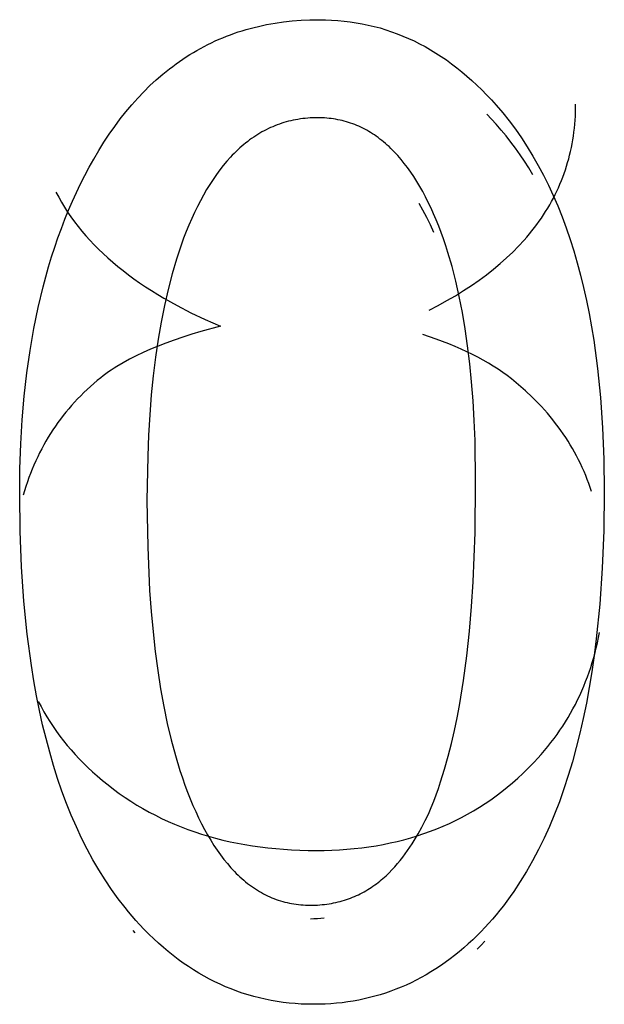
# Model space of a CAD drawing. Header units: millimetres. Extents: x -2637 to -1637, y 678 to 1678.
# Tile 192 of 256: x -1946.17 to -1944.98, y 1049.52 to 1051.52. Entities that reach past the tile are written whole.
import ezdxf

# ---------------------------------------------------------------- set-up
doc = ezdxf.new("R2010")
doc.units = ezdxf.units.MM
doc.layers.add('Make2D$B.SHOW mini', color=7, linetype='Continuous', true_color=0x000000)

msp = doc.modelspace()

# ---------------------------------------------------------------- linework, layer by layer
at = {"layer": 'Make2D$B.SHOW mini', "color": 18, "lineweight": -3, "true_color": 0x000000}
for points in [[(-1946.0182, 1051.2372), (-1946.0079, 1051.2546), (-1945.9974, 1051.2714), (-1945.9866, 1051.2877), (-1945.9756, 1051.3035), (-1945.9643, 1051.3187), (-1945.9527, 1051.3333), (-1945.9409, 1051.3474), (-1945.9288, 1051.3609), (-1945.9165, 1051.3739), (-1945.9039, 1051.3864), (-1945.8911, 1051.3982), (-1945.878, 1051.4096), (-1945.8646, 1051.4204), (-1945.8578, 1051.4255), (-1945.851, 1051.4306), (-1945.8441, 1051.4355), (-1945.8371, 1051.4403), (-1945.8301, 1051.4449), (-1945.823, 1051.4494), (-1945.8158, 1051.4538), (-1945.8085, 1051.458), (-1945.8012, 1051.462), (-1945.7939, 1051.466), (-1945.7864, 1051.4698), (-1945.7789, 1051.4735), (-1945.7714, 1051.477), (-1945.7637, 1051.4804), (-1945.756, 1051.4836), (-1945.7483, 1051.4867), (-1945.7404, 1051.4897), (-1945.7325, 1051.4926), (-1945.7246, 1051.4953), (-1945.7165, 1051.4978), (-1945.7085, 1051.5002), (-1945.7003, 1051.5025), (-1945.6921, 1051.5047), (-1945.6838, 1051.5067), (-1945.667, 1051.5103), (-1945.6499, 1051.5133), (-1945.6326, 1051.5158), (-1945.615, 1051.5178), (-1945.5971, 1051.5191), (-1945.579, 1051.52), (-1945.5606, 1051.5203)], [(-1945.5606, 1051.5203), (-1945.5477, 1051.5201), (-1945.5349, 1051.5196), (-1945.5223, 1051.5187), (-1945.5097, 1051.5176), (-1945.4972, 1051.516), (-1945.4849, 1051.5142), (-1945.4727, 1051.512), (-1945.4605, 1051.5094), (-1945.4485, 1051.5066), (-1945.4366, 1051.5034), (-1945.4248, 1051.4998), (-1945.4131, 1051.4959), (-1945.4015, 1051.4917), (-1945.39, 1051.4871), (-1945.3786, 1051.4822), (-1945.3674, 1051.477), (-1945.3562, 1051.4714), (-1945.3451, 1051.4655), (-1945.3342, 1051.4592), (-1945.3233, 1051.4526), (-1945.3125, 1051.4456), (-1945.3019, 1051.4384), (-1945.2913, 1051.4307), (-1945.2809, 1051.4228), (-1945.2705, 1051.4145), (-1945.2603, 1051.4058), (-1945.2501, 1051.3968), (-1945.2401, 1051.3875), (-1945.2301, 1051.3778), (-1945.2203, 1051.3678), (-1945.2105, 1051.3575), (-1945.2009, 1051.3468)], [(-1945.3369, 1050.9302), (-1945.3185, 1050.9398), (-1945.3008, 1050.9497), (-1945.2836, 1050.9597), (-1945.267, 1050.97), (-1945.2509, 1050.9805), (-1945.2355, 1050.9913), (-1945.2207, 1051.0022), (-1945.2064, 1051.0134), (-1945.1927, 1051.0248), (-1945.1797, 1051.0364), (-1945.1672, 1051.0483), (-1945.1553, 1051.0604), (-1945.1439, 1051.0727), (-1945.1385, 1051.0789), (-1945.1332, 1051.0852), (-1945.128, 1051.0915), (-1945.123, 1051.0979), (-1945.1182, 1051.1044), (-1945.1134, 1051.1109), (-1945.1089, 1051.1174), (-1945.1044, 1051.1241), (-1945.1002, 1051.1308), (-1945.096, 1051.1375), (-1945.092, 1051.1443), (-1945.0882, 1051.1511), (-1945.0845, 1051.158), (-1945.081, 1051.165), (-1945.0776, 1051.172), (-1945.0743, 1051.1791), (-1945.0712, 1051.1862), (-1945.0682, 1051.1934), (-1945.0654, 1051.2006), (-1945.0627, 1051.2079), (-1945.0602, 1051.2153), (-1945.0578, 1051.2227), (-1945.0555, 1051.2302), (-1945.0534, 1051.2377), (-1945.0515, 1051.2453), (-1945.0497, 1051.2529), (-1945.048, 1051.2606), (-1945.0465, 1051.2683), (-1945.0451, 1051.2761), (-1945.0439, 1051.284), (-1945.0428, 1051.2919), (-1945.0419, 1051.2999), (-1945.0411, 1051.3079), (-1945.0404, 1051.316), (-1945.0399, 1051.3242), (-1945.0396, 1051.3324), (-1945.0394, 1051.3406), (-1945.0393, 1051.3489)], [(-1945.2009, 1051.3468), (-1945.1873, 1051.331), (-1945.1742, 1051.3146), (-1945.1616, 1051.2976), (-1945.1493, 1051.2801), (-1945.1375, 1051.2621), (-1945.1261, 1051.2434), (-1945.1152, 1051.2242), (-1945.1046, 1051.2045), (-1945.0945, 1051.1842), (-1945.0849, 1051.1633), (-1945.0757, 1051.1419), (-1945.0669, 1051.1199), (-1945.0585, 1051.0973), (-1945.0505, 1051.0742), (-1945.043, 1051.0506), (-1945.036, 1051.0263), (-1945.0293, 1051.0015), (-1945.0231, 1050.9762), (-1945.0173, 1050.9502), (-1945.0119, 1050.9238), (-1945.007, 1050.8967), (-1945.0025, 1050.8691), (-1944.9948, 1050.8122), (-1944.9888, 1050.753), (-1944.9845, 1050.6916), (-1944.9819, 1050.6279), (-1944.9811, 1050.562)], [(-1945.5633, 1051.3211), (-1945.5684, 1051.3211), (-1945.5735, 1051.3209), (-1945.5786, 1051.3207), (-1945.5836, 1051.3203), (-1945.5886, 1051.3199), (-1945.5935, 1051.3193), (-1945.5984, 1051.3186), (-1945.6033, 1051.3179), (-1945.6081, 1051.317), (-1945.6129, 1051.3161), (-1945.6177, 1051.315), (-1945.6224, 1051.3139), (-1945.6271, 1051.3126), (-1945.6318, 1051.3113), (-1945.6364, 1051.3098), (-1945.641, 1051.3082), (-1945.6456, 1051.3066), (-1945.6501, 1051.3048), (-1945.6546, 1051.303), (-1945.659, 1051.301), (-1945.6634, 1051.299), (-1945.6678, 1051.2968), (-1945.6721, 1051.2946), (-1945.6764, 1051.2922), (-1945.6807, 1051.2897), (-1945.6849, 1051.2872), (-1945.6891, 1051.2845), (-1945.6933, 1051.2818), (-1945.6974, 1051.2789), (-1945.7015, 1051.276), (-1945.7055, 1051.2729), (-1945.7096, 1051.2697), (-1945.7135, 1051.2665), (-1945.7175, 1051.2631), (-1945.7214, 1051.2597), (-1945.7253, 1051.2561), (-1945.7291, 1051.2525), (-1945.7329, 1051.2487), (-1945.7367, 1051.2449), (-1945.7404, 1051.2409), (-1945.7478, 1051.2327), (-1945.755, 1051.2241), (-1945.762, 1051.2151), (-1945.769, 1051.2057), (-1945.7758, 1051.1959), (-1945.7824, 1051.1857), (-1945.7889, 1051.1751), (-1945.7952, 1051.1641), (-1945.8015, 1051.1527), (-1945.8075, 1051.1409), (-1945.8135, 1051.1288), (-1945.8192, 1051.1162)], [(-1945.3277, 1051.1258), (-1945.3331, 1051.1378), (-1945.3386, 1051.1493), (-1945.3443, 1051.1605), (-1945.35, 1051.1714), (-1945.3559, 1051.1818), (-1945.362, 1051.1919), (-1945.3681, 1051.2016), (-1945.3744, 1051.2109), (-1945.3808, 1051.2199), (-1945.3874, 1051.2284), (-1945.394, 1051.2366), (-1945.4008, 1051.2445), (-1945.4077, 1051.2519), (-1945.4112, 1051.2555), (-1945.4148, 1051.259), (-1945.4184, 1051.2624), (-1945.422, 1051.2657), (-1945.4256, 1051.2689), (-1945.4293, 1051.272), (-1945.433, 1051.275), (-1945.4367, 1051.2779), (-1945.4404, 1051.2807), (-1945.4442, 1051.2835), (-1945.4481, 1051.2861), (-1945.4519, 1051.2886), (-1945.4558, 1051.2911), (-1945.4597, 1051.2934), (-1945.4637, 1051.2957), (-1945.4677, 1051.2978), (-1945.4717, 1051.2999), (-1945.4757, 1051.3019), (-1945.4798, 1051.3037), (-1945.4839, 1051.3055), (-1945.4881, 1051.3072), (-1945.4922, 1051.3088), (-1945.4964, 1051.3103), (-1945.5007, 1051.3117), (-1945.5049, 1051.313), (-1945.5092, 1051.3142), (-1945.5136, 1051.3153), (-1945.5179, 1051.3163), (-1945.5223, 1051.3172), (-1945.5268, 1051.318), (-1945.5312, 1051.3187), (-1945.5357, 1051.3194), (-1945.5402, 1051.3199), (-1945.5448, 1051.3203), (-1945.5494, 1051.3207), (-1945.554, 1051.3209), (-1945.5586, 1051.3211), (-1945.5633, 1051.3211)], [(-1945.2009, 1051.308), (-1945.2103, 1051.3184), (-1945.2199, 1051.3284)], [(-1945.1261, 1051.2053), (-1945.1346, 1051.2192), (-1945.1433, 1051.2328), (-1945.1523, 1051.2461), (-1945.1615, 1051.2591), (-1945.171, 1051.2718), (-1945.1807, 1051.2842), (-1945.1907, 1051.2962), (-1945.2009, 1051.308)], [(-1946.1686, 1050.5565), (-1946.168, 1050.6082), (-1946.1662, 1050.6586), (-1946.1633, 1050.7079), (-1946.1592, 1050.756), (-1946.1539, 1050.8028), (-1946.1475, 1050.8484), (-1946.1398, 1050.8928), (-1946.131, 1050.936), (-1946.121, 1050.9779), (-1946.1099, 1051.0186), (-1946.1038, 1051.0385), (-1946.0975, 1051.0581), (-1946.0909, 1051.0774), (-1946.084, 1051.0964), (-1946.0768, 1051.1151), (-1946.0693, 1051.1334), (-1946.0615, 1051.1515), (-1946.0535, 1051.1693), (-1946.0451, 1051.1867), (-1946.0364, 1051.2038), (-1946.0275, 1051.2207), (-1946.0182, 1051.2372)], [(-1946.0949, 1051.1698), (-1946.0894, 1051.1595), (-1946.0837, 1051.1494), (-1946.0776, 1051.1393), (-1946.0712, 1051.1294), (-1946.0645, 1051.1196), (-1946.0575, 1051.1099), (-1946.0501, 1051.1003), (-1946.0424, 1051.0909), (-1946.0344, 1051.0815), (-1946.0261, 1051.0723), (-1946.0174, 1051.0631), (-1946.0084, 1051.0541), (-1945.9991, 1051.0452), (-1945.9895, 1051.0364), (-1945.9796, 1051.0277), (-1945.9693, 1051.0192), (-1945.9587, 1051.0107), (-1945.9478, 1051.0024), (-1945.9365, 1050.9941), (-1945.925, 1050.986), (-1945.9131, 1050.978), (-1945.9009, 1050.9702), (-1945.8883, 1050.9624), (-1945.8755, 1050.9547), (-1945.8488, 1050.9397), (-1945.8208, 1050.9252), (-1945.7916, 1050.9112), (-1945.761, 1050.8976)], [(-1945.358, 1051.1476), (-1945.3501, 1051.1338), (-1945.3424, 1051.1194), (-1945.3349, 1051.1042), (-1945.3277, 1051.0885)], [(-1945.2424, 1050.5799), (-1945.2437, 1050.6655), (-1945.2454, 1050.7064), (-1945.2477, 1050.7461), (-1945.2507, 1050.7845), (-1945.2544, 1050.8217), (-1945.2587, 1050.8577), (-1945.2637, 1050.8924), (-1945.2694, 1050.9259), (-1945.2757, 1050.9581), (-1945.2827, 1050.9892), (-1945.2904, 1051.019), (-1945.2987, 1051.0475), (-1945.3031, 1051.0613), (-1945.3077, 1051.0749), (-1945.3125, 1051.0881), (-1945.3174, 1051.101), (-1945.3225, 1051.1135), (-1945.3277, 1051.1258)], [(-1945.8192, 1051.1162), (-1945.8249, 1051.1033), (-1945.8303, 1051.09), (-1945.8356, 1051.0764), (-1945.8406, 1051.0626), (-1945.8455, 1051.0484), (-1945.8502, 1051.0339), (-1945.8591, 1051.0039), (-1945.8673, 1050.9726), (-1945.8747, 1050.9401), (-1945.8814, 1050.9063), (-1945.8875, 1050.8712), (-1945.8927, 1050.8348), (-1945.8973, 1050.7972), (-1945.9012, 1050.7582), (-1945.9044, 1050.718), (-1945.9068, 1050.6764), (-1945.9086, 1050.6336), (-1945.91, 1050.544)], [(-1945.761, 1050.8976), (-1945.8004, 1050.8869), (-1945.8191, 1050.8813), (-1945.8372, 1050.8756), (-1945.8546, 1050.8697), (-1945.8714, 1050.8636), (-1945.8876, 1050.8573), (-1945.9031, 1050.8509), (-1945.918, 1050.8443), (-1945.9322, 1050.8375), (-1945.9458, 1050.8306), (-1945.9587, 1050.8234), (-1945.971, 1050.8161), (-1945.9769, 1050.8124), (-1945.9826, 1050.8086), (-1945.9882, 1050.8048), (-1945.9936, 1050.8009), (-1945.9989, 1050.797), (-1946.0039, 1050.7931)], [(-1945.1697, 1050.7908), (-1945.1784, 1050.7975), (-1945.1874, 1050.804), (-1945.1968, 1050.8104), (-1945.2065, 1050.8167), (-1945.2166, 1050.8228), (-1945.227, 1050.8288), (-1945.2378, 1050.8346), (-1945.2489, 1050.8403), (-1945.2603, 1050.8459), (-1945.2721, 1050.8513), (-1945.2843, 1050.8566), (-1945.2967, 1050.8618), (-1945.3096, 1050.8668), (-1945.3227, 1050.8716), (-1945.35, 1050.8809)], [(-1946.0039, 1050.7931), (-1946.0111, 1050.7873), (-1946.0181, 1050.7814), (-1946.0249, 1050.7754), (-1946.0317, 1050.7692), (-1946.0382, 1050.763), (-1946.0447, 1050.7567), (-1946.051, 1050.7502), (-1946.0571, 1050.7437), (-1946.0631, 1050.737), (-1946.069, 1050.7302), (-1946.0747, 1050.7234), (-1946.0802, 1050.7164), (-1946.0857, 1050.7093), (-1946.091, 1050.7021), (-1946.0961, 1050.6948), (-1946.1011, 1050.6874), (-1946.106, 1050.6799), (-1946.1107, 1050.6722), (-1946.1152, 1050.6645), (-1946.1196, 1050.6567), (-1946.1239, 1050.6487), (-1946.1281, 1050.6407), (-1946.132, 1050.6325), (-1946.1359, 1050.6243), (-1946.1396, 1050.6159), (-1946.1431, 1050.6074), (-1946.1466, 1050.5989), (-1946.1498, 1050.5902), (-1946.1529, 1050.5814), (-1946.1559, 1050.5725), (-1946.1588, 1050.5635), (-1946.1614, 1050.5544)], [(-1945.0068, 1050.5618), (-1945.0096, 1050.5702), (-1945.0126, 1050.5784), (-1945.0157, 1050.5867), (-1945.0189, 1050.5948), (-1945.0223, 1050.6028), (-1945.0259, 1050.6108), (-1945.0296, 1050.6187), (-1945.0334, 1050.6265), (-1945.0374, 1050.6343), (-1945.0415, 1050.642), (-1945.0458, 1050.6495), (-1945.0502, 1050.657), (-1945.0548, 1050.6645), (-1945.0595, 1050.6718), (-1945.0644, 1050.6791), (-1945.0694, 1050.6863), (-1945.0745, 1050.6934), (-1945.0799, 1050.7005), (-1945.0853, 1050.7074), (-1945.0909, 1050.7143), (-1945.0967, 1050.7211), (-1945.1026, 1050.7278), (-1945.1086, 1050.7345), (-1945.1148, 1050.7411), (-1945.1212, 1050.7476), (-1945.1276, 1050.754), (-1945.1411, 1050.7666), (-1945.1551, 1050.7789), (-1945.1697, 1050.7908)], [(-1945.5782, 1049.7219), (-1945.5733, 1049.7219), (-1945.5683, 1049.7221), (-1945.5635, 1049.7223), (-1945.5587, 1049.7226), (-1945.5539, 1049.7231), (-1945.5492, 1049.7236), (-1945.5446, 1049.7242), (-1945.5399, 1049.7249), (-1945.5354, 1049.7257), (-1945.5309, 1049.7265), (-1945.5264, 1049.7275), (-1945.522, 1049.7285), (-1945.5176, 1049.7296), (-1945.5133, 1049.7308), (-1945.509, 1049.7321), (-1945.5048, 1049.7335), (-1945.5007, 1049.7349), (-1945.4965, 1049.7364), (-1945.4925, 1049.7381), (-1945.4885, 1049.7397), (-1945.4845, 1049.7415), (-1945.4806, 1049.7433), (-1945.4767, 1049.7452), (-1945.4729, 1049.7472), (-1945.4691, 1049.7492), (-1945.4654, 1049.7514), (-1945.4617, 1049.7535), (-1945.4581, 1049.7558), (-1945.4545, 1049.7581), (-1945.451, 1049.7605), (-1945.4475, 1049.763), (-1945.4441, 1049.7655), (-1945.4407, 1049.7681), (-1945.4373, 1049.7707), (-1945.4341, 1049.7734), (-1945.4308, 1049.7762), (-1945.4245, 1049.7819), (-1945.4183, 1049.7877), (-1945.4124, 1049.7938), (-1945.4066, 1049.8), (-1945.4011, 1049.8064), (-1945.3957, 1049.8128), (-1945.3905, 1049.8194), (-1945.3854, 1049.8261), (-1945.3806, 1049.8329), (-1945.3759, 1049.8396), (-1945.3715, 1049.8465), (-1945.3671, 1049.8533), (-1945.359, 1049.8669), (-1945.3516, 1049.8804), (-1945.3448, 1049.8938), (-1945.3385, 1049.907), (-1945.3328, 1049.9201), (-1945.3275, 1049.9332), (-1945.3226, 1049.9462), (-1945.3179, 1049.9592), (-1945.3136, 1049.9722), (-1945.3054, 1049.9984), (-1945.298, 1050.0245), (-1945.2914, 1050.0506), (-1945.2853, 1050.0765), (-1945.28, 1050.1022), (-1945.2752, 1050.1277), (-1945.2671, 1050.1783), (-1945.2605, 1050.2285), (-1945.2551, 1050.2787), (-1945.2509, 1050.3288), (-1945.2477, 1050.3788), (-1945.2436, 1050.4791), (-1945.2424, 1050.5799)], [(-1944.9811, 1050.562), (-1944.9821, 1050.4827), (-1944.9851, 1050.4065), (-1944.9902, 1050.3333), (-1944.9973, 1050.2632), (-1945.0016, 1050.2293), (-1945.0064, 1050.1962), (-1945.0117, 1050.1638), (-1945.0175, 1050.1321), (-1945.0238, 1050.1013), (-1945.0307, 1050.0712), (-1945.038, 1050.0419), (-1945.0458, 1050.0133), (-1945.0542, 1049.9855), (-1945.063, 1049.9584), (-1945.0724, 1049.9322), (-1945.0822, 1049.9067), (-1945.0925, 1049.8819), (-1945.1034, 1049.858), (-1945.1147, 1049.8348), (-1945.1266, 1049.8123), (-1945.1389, 1049.7907), (-1945.1518, 1049.7698), (-1945.1651, 1049.7496), (-1945.172, 1049.7398), (-1945.179, 1049.7303), (-1945.1861, 1049.7209), (-1945.1933, 1049.7117), (-1945.2007, 1049.7027), (-1945.2082, 1049.6938), (-1945.2158, 1049.6852), (-1945.2235, 1049.6768), (-1945.2314, 1049.6685), (-1945.2394, 1049.6605)], [(-1945.925, 1049.6829), (-1945.9325, 1049.6912), (-1945.94, 1049.6997), (-1945.9473, 1049.7083), (-1945.9545, 1049.7171), (-1945.9685, 1049.7352), (-1945.9821, 1049.754), (-1945.9952, 1049.7734), (-1946.0078, 1049.7936), (-1946.0199, 1049.8144), (-1946.0315, 1049.8359), (-1946.0427, 1049.8581), (-1946.0534, 1049.881), (-1946.0637, 1049.9045), (-1946.0734, 1049.9288), (-1946.0827, 1049.9537), (-1946.0915, 1049.9793), (-1946.0998, 1050.0056), (-1946.1077, 1050.0325), (-1946.1151, 1050.0602), (-1946.122, 1050.0885), (-1946.1284, 1050.1175), (-1946.1343, 1050.1472), (-1946.1398, 1050.1775), (-1946.1448, 1050.2086), (-1946.1534, 1050.2727), (-1946.16, 1050.3396), (-1946.1648, 1050.4091), (-1946.1676, 1050.4814), (-1946.1686, 1050.5565)], [(-1945.91, 1050.544), (-1945.9086, 1050.4498), (-1945.9046, 1050.3609), (-1945.9016, 1050.3184), (-1945.8978, 1050.2772), (-1945.8934, 1050.2373), (-1945.8883, 1050.1988), (-1945.8826, 1050.1616), (-1945.8761, 1050.1257), (-1945.8689, 1050.0911), (-1945.861, 1050.0578), (-1945.8524, 1050.0259), (-1945.8431, 1049.9953), (-1945.8381, 1049.9804), (-1945.833, 1049.966), (-1945.8277, 1049.9518), (-1945.8223, 1049.938)], [(-1945.1463, 1049.9897), (-1945.1385, 1049.9972), (-1945.1309, 1050.0048), (-1945.1235, 1050.0125), (-1945.1163, 1050.0203), (-1945.1093, 1050.0281), (-1945.1025, 1050.0361), (-1945.0959, 1050.0441), (-1945.0895, 1050.0523), (-1945.0832, 1050.0605), (-1945.0771, 1050.0689), (-1945.0713, 1050.0773), (-1945.0656, 1050.0858), (-1945.0601, 1050.0944), (-1945.0548, 1050.1031), (-1945.0496, 1050.1119), (-1945.0447, 1050.1208), (-1945.0399, 1050.1298), (-1945.0354, 1050.1388), (-1945.031, 1050.148), (-1945.0268, 1050.1573), (-1945.0228, 1050.1666), (-1945.019, 1050.1761), (-1945.0153, 1050.1856), (-1945.0119, 1050.1953), (-1945.0086, 1050.205), (-1945.0055, 1050.2149), (-1945.0026, 1050.2248), (-1944.9999, 1050.2348), (-1944.9974, 1050.2449), (-1944.995, 1050.2551), (-1944.9929, 1050.2654), (-1944.9909, 1050.2758)], [(-1946.1308, 1050.1357), (-1946.1253, 1050.1252), (-1946.1196, 1050.1149), (-1946.1135, 1050.1047), (-1946.1073, 1050.0947), (-1946.1007, 1050.0847), (-1946.0939, 1050.075), (-1946.0868, 1050.0653), (-1946.0795, 1050.0558), (-1946.0719, 1050.0464), (-1946.064, 1050.0372), (-1946.0559, 1050.0281), (-1946.0475, 1050.0191), (-1946.0388, 1050.0103), (-1946.0299, 1050.0015), (-1946.0207, 1049.993), (-1946.0112, 1049.9845)], [(-1946.0112, 1049.9845), (-1946.0003, 1049.9752), (-1945.9891, 1049.9661), (-1945.9777, 1049.9574), (-1945.9662, 1049.9489), (-1945.9545, 1049.9407), (-1945.9426, 1049.9329), (-1945.9305, 1049.9253), (-1945.9182, 1049.9181), (-1945.9057, 1049.9111), (-1945.893, 1049.9045), (-1945.8802, 1049.8981), (-1945.8672, 1049.8921), (-1945.8539, 1049.8863), (-1945.8405, 1049.8808), (-1945.8269, 1049.8757), (-1945.8131, 1049.8708), (-1945.7991, 1049.8662), (-1945.7849, 1049.862), (-1945.7706, 1049.858), (-1945.756, 1049.8543), (-1945.7412, 1049.8509), (-1945.7263, 1049.8478), (-1945.7111, 1049.845), (-1945.6958, 1049.8425), (-1945.6803, 1049.8403), (-1945.6645, 1049.8384), (-1945.6486, 1049.8368), (-1945.6325, 1049.8355), (-1945.6162, 1049.8345), (-1945.5996, 1049.8337), (-1945.5829, 1049.8333), (-1945.566, 1049.8332)], [(-1945.566, 1049.8332), (-1945.5502, 1049.8333), (-1945.5346, 1049.8338), (-1945.5192, 1049.8345), (-1945.5039, 1049.8356), (-1945.4889, 1049.8369), (-1945.4739, 1049.8386), (-1945.4592, 1049.8405), (-1945.4446, 1049.8428), (-1945.4302, 1049.8454), (-1945.416, 1049.8483), (-1945.402, 1049.8515), (-1945.3881, 1049.8549), (-1945.3744, 1049.8587), (-1945.3609, 1049.8628), (-1945.3475, 1049.8673), (-1945.3343, 1049.872), (-1945.3213, 1049.877), (-1945.3084, 1049.8823), (-1945.2957, 1049.888), (-1945.2832, 1049.8939), (-1945.2709, 1049.9002), (-1945.2587, 1049.9068), (-1945.2467, 1049.9137), (-1945.2349, 1049.9209), (-1945.2232, 1049.9284), (-1945.2117, 1049.9362), (-1945.2004, 1049.9443), (-1945.1892, 1049.9528), (-1945.1782, 1049.9616), (-1945.1674, 1049.9706), (-1945.1567, 1049.98), (-1945.1463, 1049.9897)], [(-1945.8223, 1049.938), (-1945.8167, 1049.9247), (-1945.811, 1049.9119), (-1945.8052, 1049.8994), (-1945.7993, 1049.8874), (-1945.7932, 1049.8758), (-1945.7869, 1049.8646), (-1945.7806, 1049.8538), (-1945.7741, 1049.8435), (-1945.7675, 1049.8336), (-1945.7607, 1049.8241), (-1945.7538, 1049.815), (-1945.7468, 1049.8064), (-1945.7397, 1049.7981), (-1945.736, 1049.7942), (-1945.7324, 1049.7903), (-1945.7287, 1049.7866), (-1945.7249, 1049.7829), (-1945.7212, 1049.7794), (-1945.7174, 1049.776), (-1945.7136, 1049.7726), (-1945.7097, 1049.7694), (-1945.7058, 1049.7663), (-1945.7019, 1049.7633), (-1945.6979, 1049.7604), (-1945.6939, 1049.7576), (-1945.6899, 1049.7549), (-1945.6858, 1049.7523), (-1945.6817, 1049.7498), (-1945.6776, 1049.7475), (-1945.6734, 1049.7452), (-1945.6692, 1049.743), (-1945.665, 1049.741), (-1945.6607, 1049.739), (-1945.6564, 1049.7372), (-1945.6521, 1049.7354), (-1945.6477, 1049.7338), (-1945.6433, 1049.7322), (-1945.6389, 1049.7308), (-1945.6344, 1049.7295), (-1945.6299, 1049.7283), (-1945.6254, 1049.7272), (-1945.6208, 1049.7262), (-1945.6162, 1049.7253), (-1945.6116, 1049.7245), (-1945.6069, 1049.7238), (-1945.6022, 1049.7232), (-1945.5975, 1049.7227), (-1945.5927, 1049.7224), (-1945.5879, 1049.7221), (-1945.5831, 1049.7219), (-1945.5782, 1049.7219)], [(-1945.5714, 1049.5207), (-1945.5841, 1049.5208), (-1945.5966, 1049.5213), (-1945.6091, 1049.5221), (-1945.6214, 1049.5232), (-1945.6336, 1049.5246), (-1945.6458, 1049.5264), (-1945.6578, 1049.5284), (-1945.6697, 1049.5308), (-1945.6815, 1049.5335), (-1945.6932, 1049.5365), (-1945.7048, 1049.5399), (-1945.7164, 1049.5435), (-1945.7278, 1049.5475), (-1945.7391, 1049.5518), (-1945.7503, 1049.5564), (-1945.7614, 1049.5613), (-1945.7724, 1049.5665), (-1945.7833, 1049.572), (-1945.794, 1049.5779), (-1945.8047, 1049.5841), (-1945.8153, 1049.5906), (-1945.8258, 1049.5974), (-1945.8362, 1049.6045), (-1945.8465, 1049.612), (-1945.8566, 1049.6197), (-1945.8667, 1049.6278), (-1945.8767, 1049.6362), (-1945.8865, 1049.6449), (-1945.8963, 1049.6539), (-1945.906, 1049.6633), (-1945.9155, 1049.6729), (-1945.925, 1049.6829)], [(-1945.5501, 1049.6955), (-1945.557, 1049.6948), (-1945.5639, 1049.6943), (-1945.571, 1049.694), (-1945.5782, 1049.6939)], [(-1945.939, 1049.6707), (-1945.9345, 1049.6656)], [(-1945.2394, 1049.6605), (-1945.2483, 1049.6518), (-1945.2574, 1049.6434), (-1945.2665, 1049.6353), (-1945.2758, 1049.6275), (-1945.2851, 1049.62), (-1945.2945, 1049.6127), (-1945.3041, 1049.6057), (-1945.3137, 1049.599), (-1945.3234, 1049.5926), (-1945.3332, 1049.5864), (-1945.343, 1049.5805), (-1945.353, 1049.575), (-1945.3631, 1049.5696), (-1945.3733, 1049.5646), (-1945.3835, 1049.5598), (-1945.3938, 1049.5553), (-1945.4043, 1049.5511), (-1945.4148, 1049.5472), (-1945.4254, 1049.5435), (-1945.4361, 1049.5401), (-1945.4469, 1049.537), (-1945.4578, 1049.5342), (-1945.4687, 1049.5316), (-1945.4798, 1049.5293), (-1945.4909, 1049.5273), (-1945.5022, 1049.5255), (-1945.5135, 1049.524), (-1945.5249, 1049.5228), (-1945.5364, 1049.5219), (-1945.548, 1049.5212), (-1945.5597, 1049.5208), (-1945.5714, 1049.5207)], [(-1945.2394, 1049.6329), (-1945.2314, 1049.6409), (-1945.2235, 1049.6491)]]:
    msp.add_lwpolyline(points, dxfattribs=at)

doc.saveas('drawing.dxf')
